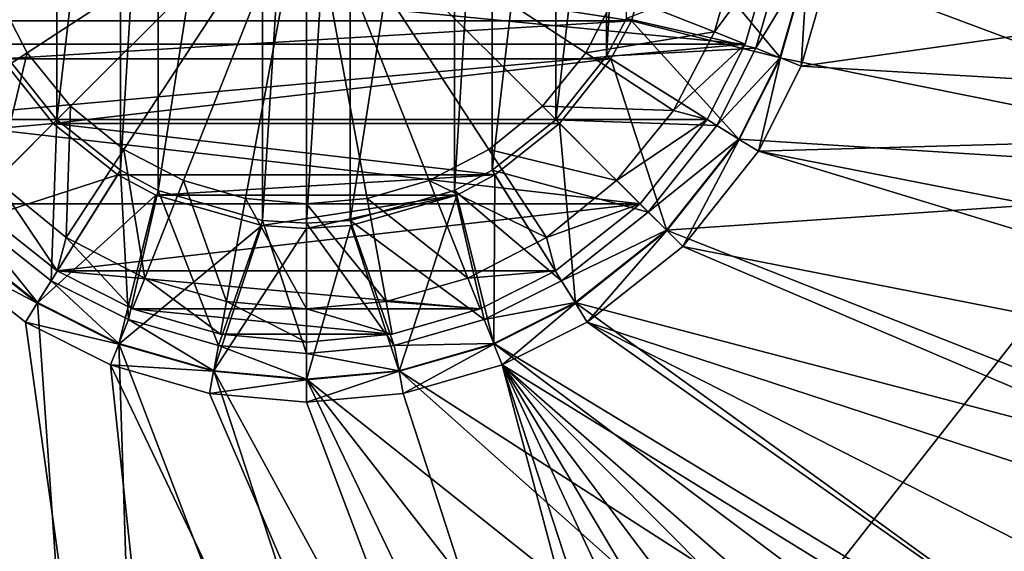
# Model space of a CAD drawing. Header units: metres. Extents: x 0 to 1501, y -1015 to 0.
# Tile 31 of 38: x 1188 to 1262, y -301 to -261. Entities that reach past the tile are written whole.
import ezdxf

# ---------------------------------------------------------------- set-up
doc = ezdxf.new("R2010")
doc.units = ezdxf.units.M

msp = doc.modelspace()

# ---------------------------------------------------------------- linework, layer by layer
at = {"layer": 'None'}
for points in [[(1206.714966, -276.266083, -408.970001), (1206.714966, -223.733917, -408.970001), (1198.885986, -274.024506, -408.970001)], [(1206.714966, -223.733917, -408.970001), (1198.885986, -225.975479, -408.970001), (1198.885986, -274.024506, -408.970001)], [(1210, -276.470734, -408.970001), (1210, -223.529282, -408.970001), (1206.714966, -276.266083, -408.970001)], [(1210, -223.529282, -408.970001), (1206.714966, -223.733917, -408.970001), (1206.714966, -276.266083, -408.970001)], [(1213.285034, -223.733917, -408.970001), (1210, -223.529282, -408.970001), (1210, -276.470734, -408.970001)], [(1213.285034, -276.266083, -408.970001), (1213.285034, -223.733917, -408.970001), (1210, -276.470734, -408.970001)], [(1221.114014, -225.975479, -408.970001), (1213.285034, -223.733917, -408.970001), (1213.285034, -276.266083, -408.970001)], [(1198.885986, -274.024506, -408.970001), (1198.885986, -225.975479, -408.970001), (1196.067017, -272.507111, -408.970001)], [(1198.885986, -225.975479, -408.970001), (1196.067017, -227.492889, -408.970001), (1196.067017, -272.507111, -408.970001)], [(1221.114014, -274.024506, -408.970001), (1221.114014, -225.975479, -408.970001), (1213.285034, -276.266083, -408.970001)], [(1223.932983, -227.492889, -408.970001), (1221.114014, -225.975479, -408.970001), (1221.114014, -274.024506, -408.970001)], [(1196.067017, -272.507111, -408.970001), (1196.067017, -227.492889, -408.970001), (1191.282349, -268.717621, -408.970001)], [(1196.067017, -227.492889, -408.970001), (1191.282349, -231.282379, -408.970001), (1191.282349, -268.717621, -408.970001)], [(1223.932983, -272.507111, -408.970001), (1223.932983, -227.492889, -408.970001), (1221.114014, -274.024506, -408.970001)], [(1228.717651, -231.282379, -408.970001), (1223.932983, -227.492889, -408.970001), (1223.932983, -272.507111, -408.970001)], [(1191.282349, -268.717621, -408.970001), (1191.282349, -231.282379, -408.970001), (1187.49292, -263.933014, -408.970001)], [(1191.282349, -231.282379, -408.970001), (1187.49292, -236.066986, -408.970001), (1187.49292, -263.933014, -408.970001)], [(1228.717651, -268.717621, -408.970001), (1228.717651, -231.282379, -408.970001), (1223.932983, -272.507111, -408.970001)], [(1232.50708, -236.066986, -408.970001), (1228.717651, -231.282379, -408.970001), (1228.717651, -268.717621, -408.970001)], [(1232.50708, -263.933014, -408.970001), (1232.50708, -236.066986, -408.970001), (1228.717651, -268.717621, -408.970001)], [(1234.024536, -238.885956, -408.970001), (1232.50708, -236.066986, -408.970001), (1232.50708, -263.933014, -408.970001)], [(1234.024536, -261.114044, -408.970001), (1234.024536, -238.885956, -408.970001), (1232.50708, -263.933014, -408.970001)], [(1291.178711, -273.278656, -403), (1287.141724, -249.089371, -403), (1247.553101, -256.949524, -403)], [(1183.341797, -253.33252, -411.970001), (1236.658203, -253.33252, -411.970001), (1234.382446, -261.281067, -411.970001)], [(1234.382446, -261.281067, -411.970001), (1185.617554, -261.281067, -411.970001), (1183.341797, -253.33252, -411.970001)], [(1234.382446, -261.281067, -411.970001), (1236.658203, -253.33252, -411.970001), (1245.550415, -264.0737, -408.923737)], [(1236.658203, -253.33252, -411.970001), (1247.596436, -256.95755, -408.923737), (1245.550415, -264.0737, -408.923737)], [(1317.631836, -254.745071, -406), (1247.119873, -264.695038, -406), (1249.256226, -257.264709, -406)], [(1317.631836, -254.745071, -406), (1319.582642, -268.941589, -406), (1247.119873, -264.695038, -406)], [(1234.024536, -261.114044, -408.970001), (1243.712402, -263.3461, -406.347565), (1245.65271, -256.597839, -406.347565)], [(1245.65271, -256.597839, -406.347565), (1243.712402, -263.3461, -406.347565), (1247.553101, -256.949524, -403)], [(1243.712402, -263.3461, -406.347565), (1245.509399, -264.057495, -403), (1247.553101, -256.949524, -403)], [(1245.509399, -264.057495, -403), (1291.178711, -273.278656, -403), (1247.553101, -256.949524, -403)], [(1245.550415, -264.0737, -408.923737), (1247.596436, -256.95755, -408.923737), (1247.119873, -264.695038, -406)], [(1247.596436, -256.95755, -408.923737), (1249.256226, -257.264709, -406), (1247.119873, -264.695038, -406)], [(1187.15686, -264.140533, -411.970001), (1185.617554, -261.281067, -411.970001), (1234.382446, -261.281067, -411.970001)], [(1232.84314, -264.140533, -411.970001), (1187.15686, -264.140533, -411.970001), (1234.382446, -261.281067, -411.970001)], [(1234.024536, -261.114044, -408.970001), (1232.50708, -263.933014, -408.970001), (1243.712402, -263.3461, -406.347565)], [(1232.84314, -264.140533, -411.970001), (1234.382446, -261.281067, -411.970001), (1242.474487, -270.181885, -408.923737)], [(1234.382446, -261.281067, -411.970001), (1245.550415, -264.0737, -408.923737), (1242.474487, -270.181885, -408.923737)], [(1232.50708, -263.933014, -408.970001), (1240.794678, -269.139832, -406.347565), (1243.712402, -263.3461, -406.347565)], [(1243.712402, -263.3461, -406.347565), (1240.794678, -269.139832, -406.347565), (1245.509399, -264.057495, -403)], [(1187.15686, -264.140533, -411.970001), (1191.003052, -268.996887, -411.970001), (1177.525513, -270.181885, -408.923737)], [(1191.282349, -268.717621, -408.970001), (1187.49292, -263.933014, -408.970001), (1184.361694, -275.638306, -406.347565)], [(1191.003052, -268.996887, -411.970001), (1187.15686, -264.140533, -411.970001), (1232.84314, -264.140533, -411.970001)], [(1228.996948, -268.996887, -411.970001), (1191.003052, -268.996887, -411.970001), (1232.84314, -264.140533, -411.970001)], [(1232.50708, -263.933014, -408.970001), (1228.717651, -268.717621, -408.970001), (1240.794678, -269.139832, -406.347565)], [(1228.996948, -268.996887, -411.970001), (1232.84314, -264.140533, -411.970001), (1237.036133, -277.036072, -408.923737)], [(1232.84314, -264.140533, -411.970001), (1242.474487, -270.181885, -408.923737), (1237.036133, -277.036072, -408.923737)], [(1240.794678, -269.139832, -406.347565), (1242.437012, -270.158661, -403), (1245.509399, -264.057495, -403)], [(1291.178711, -273.278656, -403), (1245.509399, -264.057495, -403), (1242.437012, -270.158661, -403)], [(1242.474487, -270.181885, -408.923737), (1245.550415, -264.0737, -408.923737), (1243.908936, -271.071716, -406)], [(1245.550415, -264.0737, -408.923737), (1247.119873, -264.695038, -406), (1243.908936, -271.071716, -406)], [(1319.582642, -268.941589, -406), (1243.908936, -271.071716, -406), (1247.119873, -264.695038, -406)], [(1191.282349, -268.717621, -408.970001), (1184.361694, -275.638306, -406.347565), (1190.860229, -280.794678, -406.347565)], [(1196.067017, -272.507111, -408.970001), (1191.282349, -268.717621, -408.970001), (1190.860229, -280.794678, -406.347565)], [(1228.717651, -268.717621, -408.970001), (1223.932983, -272.507111, -408.970001), (1235.638306, -275.638306, -406.347565)], [(1228.717651, -268.717621, -408.970001), (1235.638306, -275.638306, -406.347565), (1240.794678, -269.139832, -406.347565)], [(1191.003052, -268.996887, -411.970001), (1182.963867, -277.036072, -408.923737), (1177.525513, -270.181885, -408.923737)], [(1191.003052, -268.996887, -411.970001), (1195.859497, -272.84314, -411.970001), (1182.963867, -277.036072, -408.923737)], [(1228.996948, -268.996887, -411.970001), (1224.140503, -272.84314, -411.970001), (1191.003052, -268.996887, -411.970001)], [(1224.140503, -272.84314, -411.970001), (1195.859497, -272.84314, -411.970001), (1191.003052, -268.996887, -411.970001)], [(1224.140503, -272.84314, -411.970001), (1228.996948, -268.996887, -411.970001), (1230.181885, -282.474457, -408.923737)], [(1228.996948, -268.996887, -411.970001), (1237.036133, -277.036072, -408.923737), (1230.181885, -282.474457, -408.923737)], [(1240.794678, -269.139832, -406.347565), (1235.638306, -275.638306, -406.347565), (1242.437012, -270.158661, -403)], [(1319.582642, -268.941589, -406), (1320.510376, -286.096436, -406), (1243.908936, -271.071716, -406)], [(1235.638306, -275.638306, -406.347565), (1237.004883, -277.004944, -403), (1242.437012, -270.158661, -403)], [(1237.004883, -277.004944, -403), (1291.178711, -273.278656, -403), (1242.437012, -270.158661, -403)], [(1237.036133, -277.036072, -408.923737), (1242.474487, -270.181885, -408.923737), (1238.229736, -278.229675, -406)], [(1242.474487, -270.181885, -408.923737), (1243.908936, -271.071716, -406), (1238.229736, -278.229675, -406)], [(1243.908936, -271.071716, -406), (1320.405396, -294.383606, -406), (1238.229736, -278.229675, -406)], [(1320.510376, -286.096436, -406), (1320.405396, -294.383606, -406), (1243.908936, -271.071716, -406)], [(1196.067017, -272.507111, -408.970001), (1190.860229, -280.794678, -406.347565), (1196.653931, -283.712402, -406.347565)], [(1198.885986, -274.024506, -408.970001), (1196.067017, -272.507111, -408.970001), (1196.653931, -283.712402, -406.347565)], [(1223.932983, -272.507111, -408.970001), (1221.114014, -274.024506, -408.970001), (1229.139771, -280.794678, -406.347565)], [(1223.932983, -272.507111, -408.970001), (1229.139771, -280.794678, -406.347565), (1235.638306, -275.638306, -406.347565)], [(1195.859497, -272.84314, -411.970001), (1189.818115, -282.474457, -408.923737), (1182.963867, -277.036072, -408.923737)], [(1195.859497, -272.84314, -411.970001), (1198.718872, -274.382416, -411.970001), (1189.818115, -282.474457, -408.923737)], [(1195.859497, -272.84314, -411.970001), (1224.140503, -272.84314, -411.970001), (1198.718872, -274.382416, -411.970001)], [(1224.140503, -272.84314, -411.970001), (1221.281128, -274.382416, -411.970001), (1198.718872, -274.382416, -411.970001)], [(1221.281128, -274.382416, -411.970001), (1224.140503, -272.84314, -411.970001), (1224.07373, -285.550385, -408.923737)], [(1224.140503, -272.84314, -411.970001), (1230.181885, -282.474457, -408.923737), (1224.07373, -285.550385, -408.923737)], [(1291.480957, -298.486847, -403), (1291.178711, -273.278656, -403), (1237.004883, -277.004944, -403)], [(1198.718872, -274.382416, -411.970001), (1195.92627, -285.550385, -408.923737), (1189.818115, -282.474457, -408.923737)], [(1198.718872, -274.382416, -411.970001), (1206.66748, -276.658173, -411.970001), (1195.92627, -285.550385, -408.923737)], [(1198.885986, -274.024506, -408.970001), (1196.653931, -283.712402, -406.347565), (1203.402222, -285.652679, -406.347565)], [(1198.718872, -274.382416, -411.970001), (1221.281128, -274.382416, -411.970001), (1206.66748, -276.658173, -411.970001)], [(1206.714966, -276.266083, -408.970001), (1198.885986, -274.024506, -408.970001), (1203.402222, -285.652679, -406.347565)], [(1221.281128, -274.382416, -411.970001), (1210, -276.865662, -411.970001), (1206.66748, -276.658173, -411.970001)], [(1221.281128, -274.382416, -411.970001), (1213.33252, -276.658173, -411.970001), (1210, -276.865662, -411.970001)], [(1221.114014, -274.024506, -408.970001), (1213.285034, -276.266083, -408.970001), (1223.346069, -283.712402, -406.347565)], [(1213.33252, -276.658173, -411.970001), (1221.281128, -274.382416, -411.970001), (1216.95752, -287.596436, -408.923737)], [(1221.281128, -274.382416, -411.970001), (1224.07373, -285.550385, -408.923737), (1216.95752, -287.596436, -408.923737)], [(1221.114014, -274.024506, -408.970001), (1223.346069, -283.712402, -406.347565), (1229.139771, -280.794678, -406.347565)], [(1184.361694, -275.638306, -406.347565), (1182.995117, -277.004944, -403), (1189.841309, -282.437042, -403)], [(1190.860229, -280.794678, -406.347565), (1184.361694, -275.638306, -406.347565), (1189.841309, -282.437042, -403)], [(1235.638306, -275.638306, -406.347565), (1229.139771, -280.794678, -406.347565), (1237.004883, -277.004944, -403)], [(1206.66748, -276.658173, -411.970001), (1203.04248, -287.596436, -408.923737), (1195.92627, -285.550385, -408.923737)], [(1206.66748, -276.658173, -411.970001), (1210, -276.865662, -411.970001), (1203.04248, -287.596436, -408.923737)], [(1210, -276.865662, -411.970001), (1210, -288.234802, -408.923737), (1203.04248, -287.596436, -408.923737)], [(1206.714966, -276.266083, -408.970001), (1203.402222, -285.652679, -406.347565), (1210, -286.258026, -406.347565)], [(1210, -276.470734, -408.970001), (1206.714966, -276.266083, -408.970001), (1210, -286.258026, -406.347565)], [(1213.285034, -276.266083, -408.970001), (1210, -276.470734, -408.970001), (1216.597778, -285.652679, -406.347565)], [(1210, -276.470734, -408.970001), (1210, -286.258026, -406.347565), (1216.597778, -285.652679, -406.347565)], [(1210, -276.865662, -411.970001), (1213.33252, -276.658173, -411.970001), (1210, -288.234802, -408.923737)], [(1213.33252, -276.658173, -411.970001), (1216.95752, -287.596436, -408.923737), (1210, -288.234802, -408.923737)], [(1213.285034, -276.266083, -408.970001), (1216.597778, -285.652679, -406.347565), (1223.346069, -283.712402, -406.347565)], [(1159.021484, -478.837067, -403), (1200.996948, -442.694824, -403), (1182.995117, -277.004944, -403)], [(1182.963867, -277.036072, -408.923737), (1189.818115, -282.474457, -408.923737), (1181.770264, -278.229675, -406)], [(1200.996948, -442.694824, -403), (1189.841309, -282.437042, -403), (1182.995117, -277.004944, -403)], [(1229.139771, -280.794678, -406.347565), (1230.158691, -282.437042, -403), (1237.004883, -277.004944, -403)], [(1230.158691, -282.437042, -403), (1291.480957, -298.486847, -403), (1237.004883, -277.004944, -403)], [(1230.181885, -282.474457, -408.923737), (1237.036133, -277.036072, -408.923737), (1231.071655, -283.908905, -406)], [(1237.036133, -277.036072, -408.923737), (1238.229736, -278.229675, -406), (1231.071655, -283.908905, -406)], [(1165.89502, -510.339233, -406), (1181.770264, -278.229675, -406), (1214.653198, -468.930359, -406)], [(1189.818115, -282.474457, -408.923737), (1188.928345, -283.908905, -406), (1181.770264, -278.229675, -406)], [(1181.770264, -278.229675, -406), (1188.928345, -283.908905, -406), (1214.653198, -468.930359, -406)], [(1238.229736, -278.229675, -406), (1318.891479, -312.694672, -406), (1231.071655, -283.908905, -406)], [(1320.405396, -294.383606, -406), (1318.891479, -312.694672, -406), (1238.229736, -278.229675, -406)], [(1190.860229, -280.794678, -406.347565), (1189.841309, -282.437042, -403), (1195.942505, -285.50943, -403)], [(1196.653931, -283.712402, -406.347565), (1190.860229, -280.794678, -406.347565), (1195.942505, -285.50943, -403)], [(1229.139771, -280.794678, -406.347565), (1223.346069, -283.712402, -406.347565), (1230.158691, -282.437042, -403)], [(1189.818115, -282.474457, -408.923737), (1195.92627, -285.550385, -408.923737), (1188.928345, -283.908905, -406)], [(1189.841309, -282.437042, -403), (1200.996948, -442.694824, -403), (1195.942505, -285.50943, -403)], [(1223.346069, -283.712402, -406.347565), (1224.057495, -285.50943, -403), (1230.158691, -282.437042, -403)], [(1224.057495, -285.50943, -403), (1287.712524, -324.153687, -403), (1230.158691, -282.437042, -403)], [(1224.07373, -285.550385, -408.923737), (1230.181885, -282.474457, -408.923737), (1224.695068, -287.119873, -406)], [(1230.181885, -282.474457, -408.923737), (1231.071655, -283.908905, -406), (1224.695068, -287.119873, -406)], [(1287.712524, -324.153687, -403), (1291.480957, -298.486847, -403), (1230.158691, -282.437042, -403)], [(1195.92627, -285.550385, -408.923737), (1195.304932, -287.119873, -406), (1188.928345, -283.908905, -406)], [(1214.653198, -468.930359, -406), (1188.928345, -283.908905, -406), (1195.304932, -287.119873, -406)], [(1196.653931, -283.712402, -406.347565), (1195.942505, -285.50943, -403), (1203.050415, -287.553131, -403)], [(1203.402222, -285.652679, -406.347565), (1196.653931, -283.712402, -406.347565), (1203.050415, -287.553131, -403)], [(1223.346069, -283.712402, -406.347565), (1216.597778, -285.652679, -406.347565), (1224.057495, -285.50943, -403)], [(1231.071655, -283.908905, -406), (1312.803101, -341.554382, -406), (1224.695068, -287.119873, -406)], [(1318.891479, -312.694672, -406), (1316.405273, -327.242249, -406), (1231.071655, -283.908905, -406)], [(1231.071655, -283.908905, -406), (1316.405273, -327.242249, -406), (1312.803101, -341.554382, -406)], [(1195.92627, -285.550385, -408.923737), (1203.04248, -287.596436, -408.923737), (1195.304932, -287.119873, -406)], [(1200.996948, -442.694824, -403), (1241.679077, -405.136078, -403), (1195.942505, -285.50943, -403)], [(1195.942505, -285.50943, -403), (1241.679077, -405.136078, -403), (1203.050415, -287.553131, -403)], [(1203.402222, -285.652679, -406.347565), (1203.050415, -287.553131, -403), (1210, -288.190735, -403)], [(1210, -286.258026, -406.347565), (1203.402222, -285.652679, -406.347565), (1210, -288.190735, -403)], [(1216.597778, -285.652679, -406.347565), (1210, -286.258026, -406.347565), (1216.949585, -287.553131, -403)], [(1216.597778, -285.652679, -406.347565), (1216.949585, -287.553131, -403), (1224.057495, -285.50943, -403)], [(1216.949585, -287.553131, -403), (1285.735229, -331.88504, -403), (1224.057495, -285.50943, -403)], [(1216.95752, -287.596436, -408.923737), (1224.07373, -285.550385, -408.923737), (1217.264648, -289.256256, -406)], [(1224.07373, -285.550385, -408.923737), (1224.695068, -287.119873, -406), (1217.264648, -289.256256, -406)], [(1285.735229, -331.88504, -403), (1287.712524, -324.153687, -403), (1224.057495, -285.50943, -403)], [(1210, -286.258026, -406.347565), (1210, -288.190735, -403), (1216.949585, -287.553131, -403)], [(1203.04248, -287.596436, -408.923737), (1202.735352, -289.256256, -406), (1195.304932, -287.119873, -406)], [(1214.653198, -468.930359, -406), (1195.304932, -287.119873, -406), (1261.500244, -425.873413, -406)], [(1195.304932, -287.119873, -406), (1202.735352, -289.256256, -406), (1261.500244, -425.873413, -406)], [(1224.695068, -287.119873, -406), (1261.500244, -425.873413, -406), (1217.264648, -289.256256, -406)], [(1312.803101, -341.554382, -406), (1306.79126, -358.916534, -406), (1224.695068, -287.119873, -406)], [(1224.695068, -287.119873, -406), (1306.79126, -358.916534, -406), (1303.539673, -366.539856, -406)], [(1303.539673, -366.539856, -406), (1295.76123, -381.858002, -406), (1224.695068, -287.119873, -406)], [(1295.76123, -381.858002, -406), (1288.241943, -394.056702, -406), (1224.695068, -287.119873, -406)], [(1224.695068, -287.119873, -406), (1288.241943, -394.056702, -406), (1279.954468, -405.497314, -406)], [(1279.954468, -405.497314, -406), (1267.835571, -419.526672, -406), (1224.695068, -287.119873, -406)], [(1267.835571, -419.526672, -406), (1261.500244, -425.873413, -406), (1224.695068, -287.119873, -406)], [(1203.04248, -287.596436, -408.923737), (1210, -288.234802, -408.923737), (1202.735352, -289.256256, -406)], [(1241.679077, -405.136078, -403), (1257.551392, -387.577301, -403), (1203.050415, -287.553131, -403)], [(1203.050415, -287.553131, -403), (1257.551392, -387.577301, -403), (1210, -288.190735, -403)], [(1210, -288.190735, -403), (1281.396729, -345.075623, -403), (1216.949585, -287.553131, -403)], [(1210, -288.234802, -408.923737), (1216.95752, -287.596436, -408.923737), (1210, -289.922791, -406)], [(1216.95752, -287.596436, -408.923737), (1217.264648, -289.256256, -406), (1210, -289.922791, -406)], [(1281.396729, -345.075623, -403), (1285.735229, -331.88504, -403), (1216.949585, -287.553131, -403)], [(1210, -288.234802, -408.923737), (1210, -289.922791, -406), (1202.735352, -289.256256, -406)], [(1257.551392, -387.577301, -403), (1271.235474, -366.946289, -403), (1210, -288.190735, -403)], [(1210, -288.190735, -403), (1271.235474, -366.946289, -403), (1281.396729, -345.075623, -403)], [(1261.500244, -425.873413, -406), (1202.735352, -289.256256, -406), (1210, -289.922791, -406)], [(1261.500244, -425.873413, -406), (1210, -289.922791, -406), (1217.264648, -289.256256, -406)]]:
    msp.add_3dface(points, dxfattribs=at)
at = {"layer": 'None01'}
for points in [[(1420.450195, -116.977798, -410), (1404.711548, -104.637085, -410), (937.769287, -700.150574, -410)], [(1404.711548, -104.637085, -410), (1404.711548, -104.637085, -430), (937.769287, -700.150574, -410)], [(1404.711548, -104.637085, -430), (937.769287, -700.150574, -430), (937.769287, -700.150574, -410)], [(937.769287, -700.150574, -430), (1404.711548, -104.637085, -430), (1420.450195, -116.977798, -430)], [(953.507996, -712.491272, -410), (1420.450195, -116.977798, -410), (937.769287, -700.150574, -410)], [(953.507996, -712.491272, -430), (937.769287, -700.150574, -430), (1420.450195, -116.977798, -430)], [(953.507996, -712.491272, -410), (953.507996, -712.491272, -430), (1420.450195, -116.977798, -410)], [(953.507996, -712.491272, -430), (1420.450195, -116.977798, -430), (1420.450195, -116.977798, -410)]]:
    msp.add_3dface(points, dxfattribs=at)
at = {"layer": 'None01234'}
for points in [[(1186.725952, -259.213989, -398.821136), (1189.048706, -263.69751, -398.821136), (1210, -250, -398.25)], [(1189.048706, -263.69751, -398.821136), (1192.300049, -267.700012, -398.821136), (1210, -250, -398.25)], [(1192.300049, -267.700012, -398.821136), (1196.30249, -270.951324, -398.821136), (1210, -250, -398.25)], [(1196.30249, -270.951324, -398.821136), (1200.786011, -273.274078, -398.821136), (1210, -250, -398.25)], [(1200.786011, -273.274078, -398.821136), (1205.44519, -274.613678, -398.821136), (1210, -250, -398.25)], [(1205.44519, -274.613678, -398.821136), (1210, -275.031586, -398.821136), (1210, -250, -398.25)], [(1210, -275.031586, -398.821136), (1214.55481, -274.613678, -398.821136), (1210, -250, -398.25)], [(1214.55481, -274.613678, -398.821136), (1219.213989, -273.274078, -398.821136), (1210, -250, -398.25)], [(1219.213989, -273.274078, -398.821136), (1223.69751, -270.951324, -398.821136), (1210, -250, -398.25)], [(1223.69751, -270.951324, -398.821136), (1227.699951, -267.700012, -398.821136), (1210, -250, -398.25)], [(1227.699951, -267.700012, -398.821136), (1230.951294, -263.69751, -398.821136), (1210, -250, -398.25)], [(1230.951294, -263.69751, -398.821136), (1233.274048, -259.213989, -398.821136), (1210, -250, -398.25)], [(1240.603516, -262.115662, -399.482208), (1242.36499, -255.989227, -399.482208), (1233.274048, -259.213989, -398.821136)], [(1244.80896, -256.441711, -400.200012), (1242.36499, -255.989227, -399.482208), (1240.603516, -262.115662, -399.482208)], [(1175.19104, -256.441711, -400.200012), (1244.80896, -256.441711, -400.200012), (1242.914673, -263.030273, -400.200012)], [(1242.914673, -263.030273, -400.200012), (1177.085327, -263.030273, -400.200012), (1175.19104, -256.441711, -400.200012)], [(1242.914673, -263.030273, -400.200012), (1244.80896, -256.441711, -400.200012), (1240.603516, -262.115662, -399.482208)], [(1182.450684, -268.011139, -399.482208), (1189.048706, -263.69751, -398.821136), (1186.725952, -259.213989, -398.821136)], [(1240.603516, -262.115662, -399.482208), (1233.274048, -259.213989, -398.821136), (1230.951294, -263.69751, -398.821136)], [(1237.549316, -268.011139, -399.482208), (1240.603516, -262.115662, -399.482208), (1230.951294, -263.69751, -398.821136)], [(1242.914673, -263.030273, -400.200012), (1240.603516, -262.115662, -399.482208), (1237.549316, -268.011139, -399.482208)], [(1179.934448, -268.6875, -400.200012), (1177.085327, -263.030273, -400.200012), (1242.914673, -263.030273, -400.200012)], [(1240.065552, -268.6875, -400.200012), (1179.934448, -268.6875, -400.200012), (1242.914673, -263.030273, -400.200012)], [(1240.065552, -268.6875, -400.200012), (1242.914673, -263.030273, -400.200012), (1237.549316, -268.011139, -399.482208)], [(1182.450684, -268.011139, -399.482208), (1186.725952, -273.274078, -399.482208), (1189.048706, -263.69751, -398.821136)], [(1186.725952, -273.274078, -399.482208), (1192.300049, -267.700012, -398.821136), (1189.048706, -263.69751, -398.821136)], [(1237.549316, -268.011139, -399.482208), (1230.951294, -263.69751, -398.821136), (1227.699951, -267.700012, -398.821136)], [(1186.725952, -273.274078, -399.482208), (1191.988892, -277.549286, -399.482208), (1192.300049, -267.700012, -398.821136)], [(1191.988892, -277.549286, -399.482208), (1196.30249, -270.951324, -398.821136), (1192.300049, -267.700012, -398.821136)], [(1233.274048, -273.274078, -399.482208), (1227.699951, -267.700012, -398.821136), (1223.69751, -270.951324, -398.821136)], [(1233.274048, -273.274078, -399.482208), (1237.549316, -268.011139, -399.482208), (1227.699951, -267.700012, -398.821136)], [(1240.065552, -268.6875, -400.200012), (1237.549316, -268.011139, -399.482208), (1233.274048, -273.274078, -399.482208)], [(1240.065552, -268.6875, -400.200012), (1235.031616, -275.031586, -400.200012), (1179.934448, -268.6875, -400.200012)], [(1235.031616, -275.031586, -400.200012), (1184.968384, -275.031586, -400.200012), (1179.934448, -268.6875, -400.200012)], [(1235.031616, -275.031586, -400.200012), (1240.065552, -268.6875, -400.200012), (1233.274048, -273.274078, -399.482208)], [(1191.988892, -277.549286, -399.482208), (1197.884399, -280.603516, -399.482208), (1196.30249, -270.951324, -398.821136)], [(1197.884399, -280.603516, -399.482208), (1200.786011, -273.274078, -398.821136), (1196.30249, -270.951324, -398.821136)], [(1228.011108, -277.549286, -399.482208), (1223.69751, -270.951324, -398.821136), (1219.213989, -273.274078, -398.821136)], [(1228.011108, -277.549286, -399.482208), (1233.274048, -273.274078, -399.482208), (1223.69751, -270.951324, -398.821136)], [(1184.968384, -275.031586, -400.200012), (1191.3125, -280.065552, -400.200012), (1186.725952, -273.274078, -399.482208)], [(1191.3125, -280.065552, -400.200012), (1191.988892, -277.549286, -399.482208), (1186.725952, -273.274078, -399.482208)], [(1197.884399, -280.603516, -399.482208), (1204.010742, -282.365021, -399.482208), (1200.786011, -273.274078, -398.821136)], [(1204.010742, -282.365021, -399.482208), (1205.44519, -274.613678, -398.821136), (1200.786011, -273.274078, -398.821136)], [(1222.115601, -280.603516, -399.482208), (1219.213989, -273.274078, -398.821136), (1214.55481, -274.613678, -398.821136)], [(1222.115601, -280.603516, -399.482208), (1228.011108, -277.549286, -399.482208), (1219.213989, -273.274078, -398.821136)], [(1235.031616, -275.031586, -400.200012), (1233.274048, -273.274078, -399.482208), (1228.011108, -277.549286, -399.482208)], [(1204.010742, -282.365021, -399.482208), (1210, -282.91452, -399.482208), (1205.44519, -274.613678, -398.821136)], [(1210, -282.91452, -399.482208), (1210, -275.031586, -398.821136), (1205.44519, -274.613678, -398.821136)], [(1215.989258, -282.365021, -399.482208), (1214.55481, -274.613678, -398.821136), (1210, -275.031586, -398.821136)], [(1215.989258, -282.365021, -399.482208), (1222.115601, -280.603516, -399.482208), (1214.55481, -274.613678, -398.821136)], [(1184.968384, -275.031586, -400.200012), (1235.031616, -275.031586, -400.200012), (1191.3125, -280.065552, -400.200012)], [(1235.031616, -275.031586, -400.200012), (1228.6875, -280.065552, -400.200012), (1191.3125, -280.065552, -400.200012)], [(1210, -282.91452, -399.482208), (1215.989258, -282.365021, -399.482208), (1210, -275.031586, -398.821136)], [(1228.6875, -280.065552, -400.200012), (1235.031616, -275.031586, -400.200012), (1228.011108, -277.549286, -399.482208)], [(1191.3125, -280.065552, -400.200012), (1196.969727, -282.914612, -400.200012), (1191.988892, -277.549286, -399.482208)], [(1196.969727, -282.914612, -400.200012), (1197.884399, -280.603516, -399.482208), (1191.988892, -277.549286, -399.482208)], [(1228.6875, -280.065552, -400.200012), (1228.011108, -277.549286, -399.482208), (1222.115601, -280.603516, -399.482208)], [(1191.3125, -280.065552, -400.200012), (1228.6875, -280.065552, -400.200012), (1223.030273, -282.914612, -400.200012)], [(1191.3125, -280.065552, -400.200012), (1223.030273, -282.914612, -400.200012), (1196.969727, -282.914612, -400.200012)], [(1196.969727, -282.914612, -400.200012), (1203.55835, -284.80896, -400.200012), (1197.884399, -280.603516, -399.482208)], [(1203.55835, -284.80896, -400.200012), (1204.010742, -282.365021, -399.482208), (1197.884399, -280.603516, -399.482208)], [(1223.030273, -282.914612, -400.200012), (1222.115601, -280.603516, -399.482208), (1215.989258, -282.365021, -399.482208)], [(1223.030273, -282.914612, -400.200012), (1228.6875, -280.065552, -400.200012), (1222.115601, -280.603516, -399.482208)], [(1203.55835, -284.80896, -400.200012), (1210, -285.399994, -400.200012), (1204.010742, -282.365021, -399.482208)], [(1210, -285.399994, -400.200012), (1210, -282.91452, -399.482208), (1204.010742, -282.365021, -399.482208)], [(1216.44165, -284.80896, -400.200012), (1215.989258, -282.365021, -399.482208), (1210, -282.91452, -399.482208)], [(1216.44165, -284.80896, -400.200012), (1223.030273, -282.914612, -400.200012), (1215.989258, -282.365021, -399.482208)], [(1223.030273, -282.914612, -400.200012), (1216.44165, -284.80896, -400.200012), (1196.969727, -282.914612, -400.200012)], [(1196.969727, -282.914612, -400.200012), (1216.44165, -284.80896, -400.200012), (1203.55835, -284.80896, -400.200012)], [(1210, -285.399994, -400.200012), (1216.44165, -284.80896, -400.200012), (1210, -282.91452, -399.482208)], [(1216.44165, -284.80896, -400.200012), (1210, -285.399994, -400.200012), (1203.55835, -284.80896, -400.200012)]]:
    msp.add_3dface(points, dxfattribs=at)

doc.saveas('drawing.dxf')
